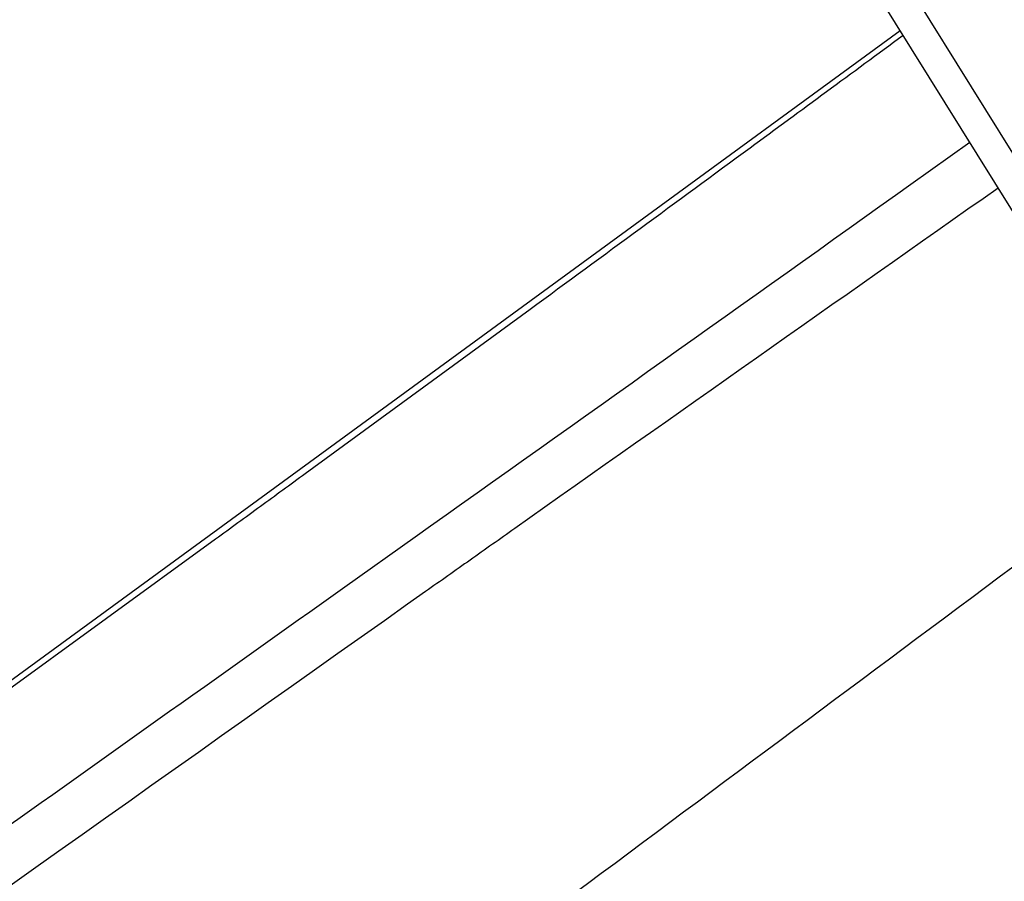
# Paper-space layout 'Sheet' of a CAD drawing. Header units: inches. Extents: x 0.2 to 10.8, y 0.2 to 8.3.
# Tile 28 of 256: x 0.873 to 1.027, y 2.03 to 2.165. Entities that reach past the tile are written whole.
import ezdxf

# ---------------------------------------------------------------- set-up
doc = ezdxf.new("R2010")
doc.units = ezdxf.units.IN
doc.header["$MEASUREMENT"] = 0
doc.layers.get('0').update_dxf_attribs({"lineweight": 5})

psp = doc.layouts.new('Sheet')

# ---------------------------------------------------------------- linework, layer by layer
at = {"color": 0, "linetype": 'ByBlock', "lineweight": -3}
for p, q in [((0.5374565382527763, 2.933228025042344), (1.145389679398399, 1.956143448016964)), ((1.142494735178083, 1.951742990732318), (0.5339750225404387, 2.929770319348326)), ((1.021699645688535, 2.145887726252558), (1.012485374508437, 2.139307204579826)), ((0.9528322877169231, 2.119723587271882), (0.9176036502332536, 2.093966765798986)), ((0.9035568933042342, 2.083719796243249), (0.8657197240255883, 2.056189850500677)), ((0.9347989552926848, 2.084022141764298), (0.9238190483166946, 2.076217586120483)), ((0.9364647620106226, 2.075516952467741), (0.9336457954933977, 2.073522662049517))]:
    psp.add_line(p, q, dxfattribs=at)
psp.add_lwpolyline([(1.010804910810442, 2.163398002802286), (0.7562353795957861, 1.97733495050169), (0.5911113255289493, 1.856852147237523)], dxfattribs=at)
for centre, radius, start, end in [((19.24298819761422, -23.80208999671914), 31.69825774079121, 125.0782870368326, 125.2457386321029), ((-36.08484842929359, 51.84025815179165), 62.07688129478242, 306.585704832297, 306.744023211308), ((36.06416826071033, -47.57613181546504), 60.82139996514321, 125.2820095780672, 125.5510364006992)]:
    psp.add_arc(centre, radius, start, end, dxfattribs=at)
for points in [[(1.011271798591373, 2.162645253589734), (1.003275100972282, 2.156762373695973), (0.9952780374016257, 2.150879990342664), (0.9872787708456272, 2.145000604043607)], [(0.9872787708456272, 2.145000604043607), (0.9758014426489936, 2.136564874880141), (0.9643187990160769, 2.128136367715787), (0.9528283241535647, 2.119718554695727)], [(1.012485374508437, 2.139307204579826), (0.986610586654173, 2.120849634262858), (0.9607048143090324, 2.102435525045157), (0.93479891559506, 2.084021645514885)], [(0.9238190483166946, 2.076217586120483), (0.904293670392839, 2.06234035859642), (0.8847667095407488, 2.048465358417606), (0.865240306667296, 2.034589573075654)]]:
    psp.add_open_spline(points, degree=3, dxfattribs=at)
for points, knots in [([(0.917597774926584, 2.093959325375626), (0.9152567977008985, 2.092250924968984), (0.9105770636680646, 2.08883698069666), (0.9058961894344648, 2.085424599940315), (0.9035568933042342, 2.083719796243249)], [0, 0, 0, 0, 0.5003001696, 1, 1, 1, 1]), ([(0.9504166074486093, 2.085385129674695), (0.9480912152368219, 2.08374245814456), (0.9434404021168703, 2.080456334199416), (0.9387902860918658, 2.077169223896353), (0.9364652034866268, 2.075525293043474)], [0, 0, 0, 0, 0.4999583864, 1, 1, 1, 1])]:
    psp.add_open_spline(points, degree=3, knots=knots, dxfattribs=at)

doc.saveas('drawing.dxf')
